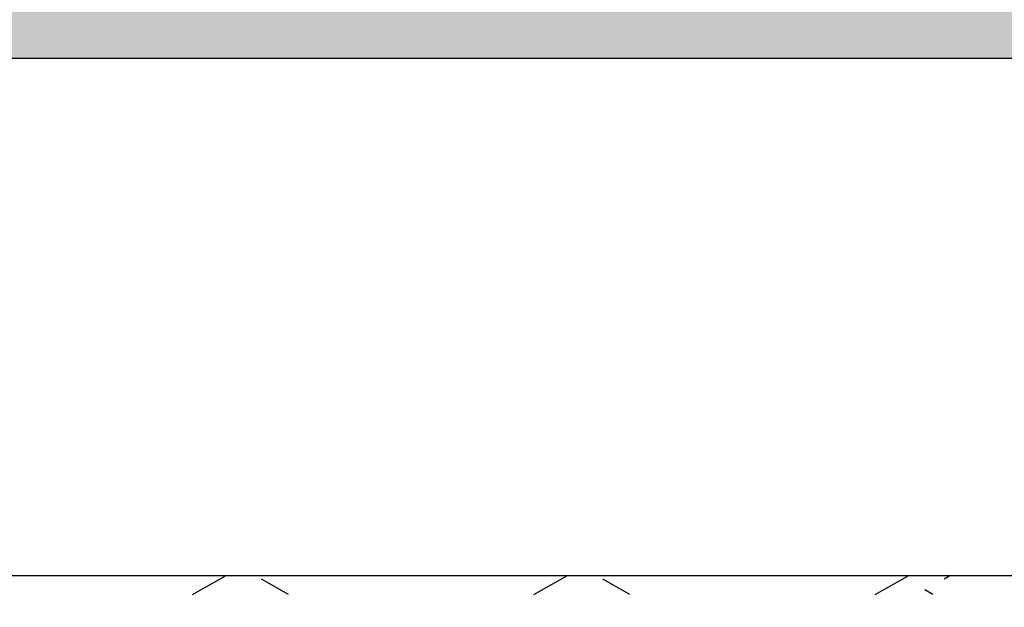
# Model space of a CAD drawing. Header units: feet. Extents: x 6 to 191, y 4 to 30.
# Tile 10 of 42: x 11.985 to 12.527, y 22.729 to 23.052. Entities that reach past the tile are written whole.
import ezdxf

# ---------------------------------------------------------------- set-up
doc = ezdxf.new("R2010")
doc.units = ezdxf.units.FT
doc.header["$MEASUREMENT"] = 0
doc.layers.add('DETAIL-HATCH-PATT', color=247, linetype='Continuous')
doc.layers.add('Hatch', color=7, linetype='Continuous')

msp = doc.modelspace()

# ---------------------------------------------------------------- hatches: boundary and pattern name
at = {"layer": 'DETAIL-HATCH-PATT', "linetype": 'Continuous'}
h = msp.add_hatch(dxfattribs=at)
h.set_pattern_fill('AR-CONC', color=256, scale=0.025)
h.set_pattern_definition([(50, (-176.46453, 3.377), (0.17931505, -0.01568803), [0.01875, -0.20625]), (355, (-176.46453, 3.377), (-0.03468783, 0.18804803), [0.015, -0.165]), (100.45144, (-176.44959, 3.3757), (0.14462721, 0.17236), [0.01593505, -0.17528553]), (46.1842, (-176.46453, 3.427), (0.26681033, -0.04137982), [0.028125, -0.309375]), (96.63564, (-176.4423, 3.42356), (0.2336655, 0.24352965), [0.0239026, -0.26292844]), (351.18416, (-176.46453, 3.427), (0.2336655, 0.24352965), [0.0225, -0.2475]), (21, (-176.43953, 3.4145), (0.14922676, -0.10065472), [0.01875, -0.20625]), (326, (-176.43953, 3.4145), (0.06082883, 0.18128751), [0.015, -0.165]), (71.45144, (-176.4271, 3.40612), (0.2100556, 0.08063279), [0.01593505, -0.17528553]), (37.5, (-176.46453, 3.377004), (0.003039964, 0.083223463), [0, -0.163, 0, -0.1675, 0, -0.165625]), (7.5, (-176.46453, 3.377), (0.065767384, 0.09860293), [0, -0.0955, 0, -0.15925, 0, -0.063125]), (327.5, (-176.52028, 3.377004), (0.13345561, -0.005638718), [0, -0.0625, 0, -0.195, 0, -0.25875]), (317.5, (-176.54528, 3.377), (0.14579654, 0.025026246), [0, -0.08125, 0, -0.1295, 0, -0.18375])])
edge = h.paths.add_edge_path()
edge.add_line((14.6828, 23.23787), (10.6828, 23.23787))
edge.add_line((10.6828, 23.23787), (10.6828, 22.80237))
edge.add_line((10.6828, 22.80237), (10.89027, 22.80237))
edge.add_line((10.89027, 22.80237), (10.89027, 22.82331))
edge.add_arc((11.09764, 22.82331), 0.20737, 90.4874, 180, ccw=False)
edge.add_line((11.09588, 23.03068), (14.26443, 23.03068))
edge.add_arc((14.26531, 22.82066), 0.21002, 0.7235, 90.239, ccw=False)
edge.add_line((14.47531, 22.82331), (14.47531, 22.80237))
edge.add_line((14.47531, 22.80237), (14.6828, 22.80237))
edge.add_line((14.6828, 22.80237), (14.6828, 23.23787))
edge = h.paths.add_edge_path()
edge.add_line((14.09947, 20.44734), (14.1828, 20.23787))
edge.add_line((14.1828, 20.23787), (14.6828, 20.23787))
edge.add_line((14.6828, 20.23787), (14.6828, 20.67635))
edge.add_line((14.6828, 20.67635), (14.47531, 20.67635))
edge.add_line((14.47531, 20.67635), (14.47531, 20.66438))
edge.add_arc((14.26222, 20.66043), 0.21312, -88.9352, 1.0619, ccw=False)
edge.add_line((14.26618, 20.44734), (14.09947, 20.44734))
edge = h.paths.add_edge_path()
edge.add_line((11.1828, 20.23787), (11.26613, 20.44734))
edge.add_line((11.26613, 20.44734), (11.10734, 20.44734))
edge.add_arc((11.10337, 20.66044), 0.21314, 181.0668, 271.0668, ccw=False)
edge.add_line((10.89027, 20.65648), (10.89027, 20.67565))
edge.add_line((10.89027, 20.67565), (10.6828, 20.67565))
edge.add_line((10.6828, 20.67565), (10.6828, 20.23787))
edge.add_line((10.6828, 20.23787), (11.1828, 20.23787))

# ---------------------------------------------------------------- linework, layer by layer
at = {"layer": 'Hatch'}
for p, q in [((11.15154, 22.74617), (14.21404, 22.74617)), ((12.07999, 22.73573), (12.09856, 22.74617)), ((12.13292, 22.73573), (12.11791, 22.74417)), ((12.2679, 22.73573), (12.28647, 22.74617)), ((12.32083, 22.73573), (12.30583, 22.74417)), ((12.45581, 22.73573), (12.47439, 22.74617)), ((12.49731, 22.74617), (12.49374, 22.74417)), ((12.4875, 22.73573), (12.48312, 22.73819))]:
    msp.add_line(p, q, dxfattribs=at)
at = {"layer": 'Hatch', "linetype": 'Continuous'}
msp.add_lwpolyline([(10.89027, 22.80237), (10.89027, 22.82331, -0.416707), (11.09941, 23.03068), (14.26618, 23.03068, -0.409302), (14.47531, 22.82331), (14.47531, 22.80237)], format="xyb", dxfattribs=at)
msp.add_lwpolyline([(11.1797, 22.74617), (14.18588, 22.74617)], dxfattribs=at)

doc.saveas('drawing.dxf')
